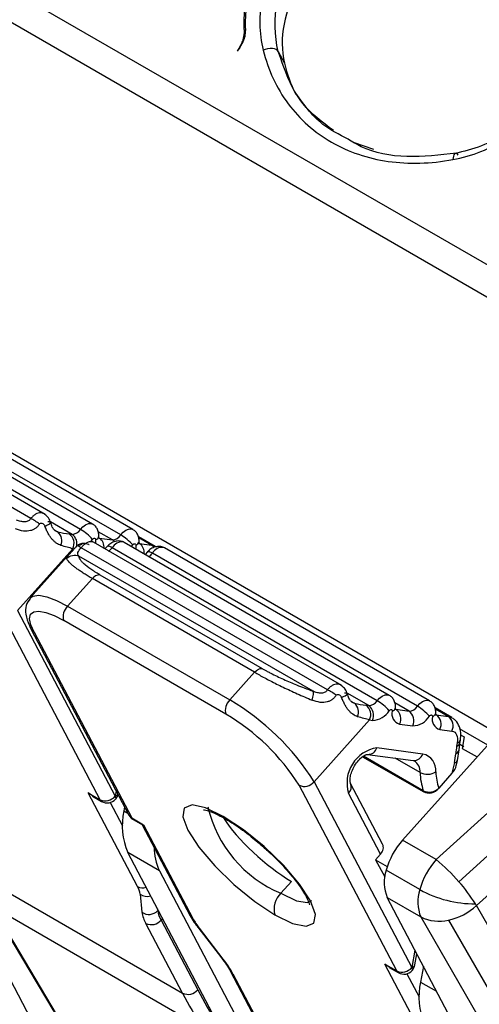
# Model space of a CAD drawing. Header units: millimetres. Extents: x 0 to 559, y 0 to 432.
# Tile 41 of 47: x 449.06 to 455.63, y 333.36 to 347.44. Entities that reach past the tile are written whole.
import ezdxf

# ---------------------------------------------------------------- set-up
doc = ezdxf.new("R2010")
doc.units = ezdxf.units.MM
doc.header["$LTSCALE"] = 2

msp = doc.modelspace()

# ---------------------------------------------------------------- linework, layer by layer
for p, q in [((474.191602, 352.821362), (455.015767, 335.426197)), ((474.516107, 352.504977), (455.340272, 335.109812)), ((455.592184, 334.767915), (474.768019, 352.16308)), ((459.807507, 341.58637), (442.330178, 351.675818)), ((459.531936, 341.278898), (442.073961, 351.357172)), ((454.535138, 335.703658), (466.582748, 349.14593)), ((455.89687, 337.223028), (438.438242, 347.301679)), ((452.206904, 347.03973), (452.167742, 346.985471)), ((452.757793, 346.983018), (452.845297, 346.816716)), ((454.123916, 345.581719), (453.849746, 345.67513)), ((449.4217, 340.362927), (445.838703, 342.431347)), ((449.217787, 340.302029), (445.696853, 342.334621)), ((449.928263, 340.146044), (446.138171, 342.334017)), ((450.103009, 340.22378), (446.312917, 342.411753)), ((450.67891, 340.145483), (446.888818, 342.333457)), ((450.504164, 340.067747), (446.714072, 342.255721)), ((449.809005, 340.076947), (449.498441, 340.256232)), ((450.09094, 340.229237), (450.103009, 340.22378)), ((449.550945, 340.143008), (449.607023, 340.110635)), ((449.766981, 340.082665), (449.766992, 340.082658)), ((449.766982, 340.082667), (449.809005, 340.076947)), ((449.766992, 340.082658), (449.809005, 340.076947)), ((450.384907, 339.99865), (450.183601, 340.114861)), ((450.197029, 340.024193), (450.384907, 339.99865)), ((450.666841, 340.150941), (450.67891, 340.145483)), ((450.995819, 339.905307), (450.757066, 340.043136)), ((450.944468, 339.922575), (450.762903, 340.02739)), ((453.460428, 337.852805), (449.939494, 339.885397)), ((453.664341, 337.913702), (450.081344, 339.982122)), ((450.082483, 339.981465), (450.101204, 340.004353)), ((450.313928, 339.906141), (450.27898, 339.86803)), ((450.314155, 339.906416), (450.315566, 339.907579)), ((454.170904, 337.696819), (450.380812, 339.884793)), ((450.555557, 339.962529), (450.542528, 339.968305)), ((454.34565, 337.774555), (450.555557, 339.962529)), ((450.658383, 339.903169), (450.677105, 339.926057)), ((450.772929, 339.945897), (450.944468, 339.922575)), ((451.131458, 339.884233), (451.118429, 339.890008)), ((454.921551, 337.696259), (451.131458, 339.884233)), ((449.820675, 339.871871), (449.02778, 338.987428)), ((449.778241, 339.802866), (449.209073, 339.167983)), ((453.2559, 337.832933), (449.905499, 339.767078)), ((450.889829, 339.827845), (450.854881, 339.789733)), ((450.890056, 339.82812), (450.891467, 339.829283)), ((454.746805, 337.618523), (450.956712, 339.806497)), ((450.206261, 339.498661), (452.525571, 338.159752)), ((450.099016, 339.444013), (449.744146, 339.048171)), ((452.418327, 338.105104), (450.099016, 339.444013)), ((449.744146, 339.048171), (452.063456, 337.709262)), ((450.209284, 336.282983), (448.812096, 338.938354)), ((449.02778, 338.987428), (450.424969, 336.332057)), ((452.0087, 337.504046), (449.68939, 338.842955)), ((449.225596, 338.716986), (450.622785, 336.061616)), ((449.264644, 338.677103), (450.661833, 336.021732)), ((452.063456, 337.709262), (452.418327, 338.105104)), ((454.051646, 337.627723), (453.741082, 337.807008)), ((454.333581, 337.780013), (454.34565, 337.774555)), ((446.817692, 337.713603), (449.658579, 332.314469)), ((453.793586, 337.693784), (453.849664, 337.661411)), ((454.009621, 337.633441), (454.009633, 337.633434)), ((454.009622, 337.633443), (454.051646, 337.627723)), ((454.009633, 337.633434), (454.051646, 337.627723)), ((454.627548, 337.549426), (454.426242, 337.665637)), ((454.909482, 337.701717), (454.921551, 337.696259)), ((454.439669, 337.574969), (454.627548, 337.549426)), ((455.23846, 337.456083), (454.999707, 337.593912)), ((455.187109, 337.473351), (455.005544, 337.578166)), ((455.01557, 337.496672), (455.187109, 337.473351)), ((454.063316, 337.422647), (453.270421, 336.538204)), ((454.063316, 337.422647), (454.105331, 337.416934)), ((454.493353, 337.364181), (454.681231, 337.338638)), ((455.069254, 337.285885), (455.240793, 337.262563)), ((455.753843, 337.063443), (455.35153, 337.295693)), ((455.365396, 337.212129), (455.416015, 337.182908)), ((455.317041, 337.096128), (455.308587, 337.04859)), ((455.342261, 336.996346), (455.352978, 337.085886)), ((455.352091, 337.076991), (455.410068, 337.043614)), ((455.352978, 337.085886), (455.361432, 337.133423)), ((455.416015, 337.182908), (455.386506, 337.016943)), ((454.03353, 336.93126), (454.688929, 336.842156)), ((454.82362, 336.935385), (454.168221, 337.024489)), ((455.319726, 336.841878), (455.342261, 336.996346)), ((455.386506, 337.016943), (455.601464, 336.893424)), ((453.96425, 336.897821), (454.837048, 336.394944)), ((454.831836, 336.410209), (453.974102, 336.905368)), ((454.78484, 336.671955), (454.428735, 336.87753)), ((455.276928, 336.812401), (455.24193, 336.660112)), ((455.303787, 336.772522), (455.319726, 336.841878)), ((455.24193, 336.660112), (455.052975, 336.44621)), ((453.270421, 336.538204), (454.66761, 333.882833)), ((454.249133, 335.645252), (453.791678, 336.51465)), ((450.039579, 336.380952), (450.209284, 336.282983)), ((450.744843, 335.040589), (450.039579, 336.380952)), ((450.102733, 336.337583), (450.039579, 336.380952)), ((450.43899, 336.410919), (450.424969, 336.332057)), ((454.451925, 333.833758), (453.054736, 336.489129)), ((454.221139, 335.504555), (453.76322, 336.374833)), ((454.837048, 336.394944), (454.831836, 336.410209)), ((455.052975, 336.44621), (455.052431, 336.447803)), ((450.100693, 336.334511), (450.231838, 336.258802)), ((450.353701, 336.242945), (450.528489, 335.910758)), ((450.559819, 336.181283), (450.549736, 336.12457)), ((450.549736, 336.12457), (450.607078, 336.091467)), ((450.661833, 336.021732), (450.831538, 335.923763)), ((450.684387, 335.997551), (450.816412, 335.921335)), ((451.941913, 336.041276), (452.003258, 336.007932)), ((450.813482, 335.923753), (451.497755, 334.623284)), ((450.814381, 335.924431), (450.831538, 335.923763)), ((450.831538, 335.923763), (451.536803, 334.583401)), ((455.015767, 335.426197), (454.535138, 335.703658)), ((453.448672, 330.126495), (450.607784, 335.52563)), ((451.060333, 335.264379), (450.607784, 335.52563)), ((454.221139, 335.504555), (454.149602, 335.423573)), ((454.149602, 335.423573), (454.316845, 335.326349)), ((454.149602, 335.423573), (454.281566, 335.179771)), ((448.391818, 335.245931), (451.38995, 333.515146)), ((451.060333, 335.264379), (453.90122, 329.865245)), ((454.781766, 334.996222), (454.301137, 335.273683)), ((452.945265, 335.114778), (452.792331, 334.944186)), ((450.782934, 334.932084), (450.808315, 334.67472)), ((454.316245, 334.882815), (454.796874, 334.605354)), ((458.978334, 326.028998), (454.316245, 334.882815)), ((448.630744, 334.789535), (449.546622, 333.252132)), ((451.665624, 333.022968), (448.667492, 334.753754)), ((448.667492, 334.753754), (449.583369, 333.216351)), ((451.031114, 334.721087), (451.033522, 334.696668)), ((451.033522, 334.696668), (451.040101, 334.704007)), ((464.336139, 319.58639), (455.592184, 334.767915)), ((451.102682, 334.585071), (451.081136, 334.561036)), ((451.081136, 334.561036), (451.605635, 333.564221)), ((454.796874, 334.605354), (463.540829, 319.42383)), ((455.190373, 334.561438), (463.934328, 319.379913)), ((451.38995, 333.515146), (450.865451, 334.511962)), ((451.605641, 334.459654), (451.947111, 334.019816)), ((451.970947, 334.003547), (451.629478, 334.443385)), ((454.711832, 334.131553), (454.66761, 333.882833)), ((454.712002, 333.920137), (454.74006, 334.077945)), ((452.070911, 333.833406), (452.59541, 332.836591)), ((454.28222, 333.931727), (454.451925, 333.833758)), ((454.987484, 332.591365), (454.28222, 333.931727)), ((454.345373, 333.888358), (454.28222, 333.931727)), ((454.343334, 333.885286), (454.474479, 333.809578)), ((454.832683, 333.902044), (454.792376, 333.675345)), ((452.109959, 333.793523), (452.634458, 332.796707)), ((454.596341, 333.793721), (454.77113, 333.461533)), ((454.792376, 333.675345), (455.021791, 333.542907))]:
    msp.add_line(p, q)
at = {"flags": 128}
for points in [[(449.928263, 340.146044), (449.964019, 340.185033), (450.00276, 340.213729), (450.04152, 340.229936), (450.077334, 340.232414), (450.09094, 340.229237)], [(450.101204, 340.004353), (450.108355, 340.01215), (450.116103, 340.017889), (450.123855, 340.02113), (450.131017, 340.021626), (450.137042, 340.019338), (450.141468, 340.014441), (450.143957, 340.007311), (450.144317, 339.998493)], [(450.504164, 340.067747), (450.53992, 340.106736), (450.578661, 340.135433), (450.617421, 340.15164), (450.653235, 340.154117), (450.666841, 340.150941)], [(450.144317, 339.998493), (450.143584, 339.961846), (450.144744, 339.945522)], [(450.415196, 339.973419), (450.405836, 339.983113), (450.384907, 339.99865)], [(450.677105, 339.926057), (450.684256, 339.933854), (450.692004, 339.939593), (450.699756, 339.942834), (450.706918, 339.94333), (450.712943, 339.941042), (450.717369, 339.936145), (450.719858, 339.929015), (450.720218, 339.920196)], [(450.720218, 339.920196), (450.719485, 339.88355), (450.720645, 339.867226)], [(450.980421, 339.890363), (450.965398, 339.907038), (450.944468, 339.922575)], [(450.944468, 339.922575), (450.979904, 339.913137), (450.995855, 339.905287)], [(449.209073, 339.167983), (449.249129, 339.195021), (449.333136, 339.205509), (449.446712, 339.183772), (449.585493, 339.130646), (449.744146, 339.048171)], [(449.264644, 338.677103), (449.218171, 338.784124), (449.201744, 338.870718), (449.215995, 338.933556), (449.260376, 338.970225), (449.333182, 338.979315), (449.431614, 338.960476), (449.551891, 338.914433), (449.68939, 338.842955)], [(454.170904, 337.696819), (454.20666, 337.735808), (454.2454, 337.764505), (454.284161, 337.780712), (454.319974, 337.783189), (454.333581, 337.780013)], [(454.746805, 337.618523), (454.78256, 337.657512), (454.821301, 337.686208), (454.860062, 337.702416), (454.895875, 337.704893), (454.909482, 337.701717)], [(454.343845, 337.555129), (454.350996, 337.562926), (454.358744, 337.568665), (454.366496, 337.571906), (454.373658, 337.572402), (454.379683, 337.570114), (454.384109, 337.565217), (454.386597, 337.558087), (454.386958, 337.549268)], [(454.919746, 337.476832), (454.926897, 337.48463), (454.934645, 337.490368), (454.942396, 337.49361), (454.949559, 337.494105), (454.955584, 337.491817), (454.96001, 337.486921), (454.962498, 337.47979), (454.962859, 337.470972)], [(455.187109, 337.473351), (455.222545, 337.463912), (455.238495, 337.456062)], [(455.240793, 337.262563), (455.262054, 337.2569), (455.280657, 337.24612), (455.296153, 337.230483), (455.308169, 337.210365), (455.316417, 337.18625), (455.320697, 337.15872), (455.320907, 337.128436), (455.317041, 337.096128)], [(450.231838, 336.258802), (450.220579, 336.267461), (450.209284, 336.282983)], [(450.424969, 336.332057), (450.432119, 336.315592), (450.434646, 336.30227), (450.432453, 336.292603), (450.430966, 336.290567)], [(451.969427, 336.044203), (451.716605, 336.166167), (451.524787, 336.207287), (451.412749, 336.163539), (451.391459, 336.039205), (451.463, 335.846456), (451.620369, 335.604159), (451.848163, 335.336031), (452.124082, 335.06832), (452.421119, 334.827231), (452.710197, 334.636363)], [(450.661833, 336.021732), (450.673127, 336.00621), (450.684387, 335.997551)], [(452.710197, 334.636363), (452.963019, 334.514399), (453.154837, 334.473278), (453.266875, 334.517026), (453.288166, 334.64136), (453.216625, 334.83411), (453.059255, 335.076407), (452.831462, 335.344534), (452.555542, 335.612245), (452.258505, 335.853335), (451.969427, 336.044203)], [(452.003775, 336.007637), (451.986368, 336.02092), (451.969427, 336.044203)], [(452.792331, 334.944186), (453.016162, 334.838807), (453.176968, 334.814609), (453.237334, 334.843366)], [(451.629478, 334.443385), (451.613896, 334.451496), (451.605616, 334.459687)], [(451.947111, 334.019816), (451.955366, 334.011657), (451.970947, 334.003547)], [(454.474479, 333.809578), (454.463219, 333.818236), (454.451925, 333.833758)], [(454.66761, 333.882833), (454.674759, 333.866368), (454.677287, 333.853046), (454.675094, 333.843378), (454.673607, 333.841342)]]:
    msp.add_lwpolyline(points, dxfattribs=at)
for centre, radius, start, end in [((450.086701, 342.382662), 2.32211, 258.0785803, 262.0861019), ((449.492713, 339.984925), 0.169913, 337.0933833, 47.7185103), ((449.666341, 339.944794), 0.170696, 334.7092478, 53.867702), ((449.80418, 340.22274), 0.145873, 271.8953269, 328.2795619), ((449.716961, 339.943317), 0.162262, 343.0028712, 55.4409796), ((449.580589, 339.5453), 0.694097, 41.4042293, 59.9402944), ((450.122663, 340.06405), 0.069041, 288.2788156, 350.6645883), ((450.108905, 339.89411), 0.157122, 353.4196273, 55.8846344), ((450.380083, 340.14444), 0.145869, 271.8950997, 328.2805486), ((450.156489, 339.467004), 0.694097, 41.4042293, 59.9402944), ((450.317061, 339.807051), 0.100539, 50.6471197, 90.8515735), ((450.205756, 340.016592), 0.219124, 305.1618525, 323.0238455), ((450.525153, 339.803618), 0.165601, 83.9770984, 150.6472067), ((450.698564, 339.985754), 0.069041, 288.2788156, 350.6645883), ((450.684806, 339.815814), 0.157122, 353.4196273, 55.8846344), ((451.101053, 339.725321), 0.165601, 83.9770984, 150.6472067), ((450.892961, 339.728755), 0.100539, 50.6471196, 90.8515735), ((450.781657, 339.938296), 0.219124, 305.1618525, 323.0238455), ((450.207312, 339.36404), 0.134625, 90.4474798, 143.5548657), ((449.886396, 338.900303), 0.205183, 133.8906558, 196.2300481), ((449.313062, 338.763563), 0.099094, 208.0357593, 240.7509668), ((452.205706, 337.561394), 0.205183, 133.890656, 196.2300496), ((450.291804, 334.675772), 3.512949, 32.016401, 59.7137533), ((454.329342, 339.933438), 2.32211, 258.0785803, 262.0861019), ((453.735353, 337.535701), 0.169913, 337.0933833, 47.7185103), ((453.908982, 337.49557), 0.170696, 334.7092478, 53.867702), ((454.046821, 337.773516), 0.145873, 271.8953269, 328.2795619), ((453.950996, 337.489858), 0.170696, 334.7091898, 53.8681603), ((453.823229, 337.096076), 0.694097, 41.4042293, 59.9402944), ((450.473268, 334.875021), 3.044556, 32.0164042, 59.7137527), ((454.095683, 337.708513), 0.291738, 271.8950968, 328.2805442), ((454.533595, 337.510437), 0.151691, 165.1677102, 254.6161315), ((454.365304, 337.614826), 0.069041, 288.2788156, 350.6645883), ((454.339018, 337.437104), 0.170696, 334.709252, 53.8677024), ((454.622724, 337.695215), 0.145869, 271.8950997, 328.2805486), ((454.526896, 337.411562), 0.170696, 334.709252, 53.8677024), ((454.39913, 337.017779), 0.694097, 41.4042293, 59.9402944), ((454.941205, 337.53653), 0.069041, 288.2788156, 350.6645883), ((454.914919, 337.358808), 0.170696, 334.709252, 53.8677024), ((454.671584, 337.630217), 0.291738, 271.8950977, 328.280542), ((455.109495, 337.432141), 0.151691, 165.1677102, 254.6161315), ((455.086458, 337.335487), 0.170696, 334.709252, 53.8677024), ((455.300548, 337.103224), 0.055222, 278.3702508, 341.7016387), ((455.309015, 337.150738), 0.055197, 278.36116, 341.7637815), ((454.246663, 336.524519), 0.506086, 98.9165927, 197.2038635), ((454.042923, 337.061596), 0.130677, 265.9023831, 343.503368), ((454.695143, 336.97709), 0.135077, 267.363259, 342.0160462), ((454.771687, 336.70079), 0.240274, 354.7515402, 77.5175196), ((454.526518, 336.987668), 0.770606, 346.853503, 356.4710636), ((456.216992, 336.885292), 0.922967, 169.8091159, 176.5871794), ((455.27083, 337.008267), 0.072421, 290.0526916, 350.5009367), ((454.600729, 336.683988), 0.184504, 356.2606889, 56.5247931), ((455.275306, 336.860555), 0.048182, 271.9288244, 337.2298663), ((454.891645, 336.881588), 0.235273, 243.0018068, 300.471527), ((455.735061, 336.707474), 0.950885, 182.1406546, 198.2171095), ((455.849585, 336.710158), 0.839217, 182.1406547, 198.2171095), ((453.130246, 336.655771), 0.182952, 245.6236897, 320.0128119), ((453.677275, 336.465196), 0.124708, 313.5648311, 22.9308567), ((450.410587, 336.397489), 0.066994, 282.3967373, 325.6922228), ((454.915038, 336.587999), 0.196295, 244.9212796, 314.421652), ((450.284794, 336.449625), 0.182952, 245.6237661, 320.0127876), ((450.311832, 336.39737), 0.16, 240.0026883, 318.1240114), ((450.311832, 336.39737), 0.16, 318.1240114, 345.718737), ((451.476007, 335.91206), 0.950336, 167.0785296, 203.992997), ((453.483819, 336.584866), 1.780445, 193.1318595, 247.1463065), ((450.76438, 336.136119), 0.16, 207.7522039, 240.0026883), ((450.710251, 336.108192), 0.099094, 208.0357395, 240.750966), ((455.336386, 334.988941), 1.073694, 138.2668846, 164.621238), ((451.762521, 335.6069), 0.781274, 180.1460501, 206.002689), ((455.817015, 334.71148), 1.073694, 138.2668846, 164.621238), ((453.332199, 333.374809), 2.653789, 40.8274807, 50.6243789), ((454.828167, 335.098329), 0.555437, 161.5965931, 202.8305238), ((453.627876, 333.579384), 2.29663, 31.9300743, 41.7882824), ((450.473038, 334.884234), 0.313568, 8.7776001, 29.9096368), ((450.817472, 335.183741), 0.160522, 243.0987792, 288.2978396), ((455.308796, 334.820868), 0.555437, 161.5965931, 202.8305238), ((455.568274, 336.424698), 1.630687, 241.1631266, 270.3070373), ((450.883144, 335.068829), 0.169532, 233.7650679, 287.2242314), ((453.005706, 334.722384), 0.307775, 133.890656, 196.2300495), ((450.908649, 334.811595), 0.169711, 233.7575565, 317.3752075), ((451.273159, 334.746495), 0.470352, 188.7776001, 209.9096368), ((451.420892, 334.756481), 0.39196, 188.7776001, 209.9096368), ((455.013425, 335.399992), 0.85702, 281.9154989, 312.4786696), ((454.629907, 334.226468), 1.104147, 29.3652775, 30.9327367), ((450.94096, 334.678604), 0.182952, 245.623766, 320.0127876), ((451.585221, 334.669861), 0.099094, 208.0357396, 240.7509658), ((452.394419, 335.050368), 0.976506, 208.5680453, 218.4320942), ((455.054547, 335.129284), 0.583865, 243.8116803, 283.4521066), ((450.823534, 333.093072), 1.46476, 28.5680453, 38.4320942), ((452.158379, 333.879984), 0.099096, 208.0528835, 240.7507216), ((454.527434, 334.000401), 0.182952, 245.6237661, 320.0127876), ((454.554473, 333.948146), 0.16, 240.0026883, 318.1240114), ((454.659564, 333.937473), 0.055229, 278.3765326, 341.7060965), ((454.554473, 333.948146), 0.16, 318.1240114, 349.9182673), ((451.465459, 333.681789), 0.182952, 245.6237661, 320.0127876), ((460.981047, 338.494353), 10.592665, 207.7379781, 210.7693349), ((455.718648, 333.462836), 0.950336, 167.0785296, 203.992997), ((460.828285, 338.478366), 10.663757, 207.7379781, 210.7693349)]:
    msp.add_arc(centre, radius, start, end)
for centre, major_axis, ratio, start_param, end_param in [((454.717581, 347.463399), (1.753363, 0.962406), 0.769456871, 2.23199276, 2.922834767), ((455.638449, 347.781464), (2.615741, 1.435757), 0.769456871, 2.922834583, 3.12803102), ((455.128725, 336.725129), (0.157941, 0.141513), 0.595767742, 4.906597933, 5.581818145), ((454.939891, 336.511365), (0.140338, 0.079168), 0.765180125, 3.566883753, 5.13768008), ((452.641222, 335.676493), (0.746319, -0.665593), 0.27125906, 3.896391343, 5.356869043), ((454.108074, 335.56973), (0.140269, 0.076992), 0.769456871, 5.149630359, 6.269623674)]:
    msp.add_ellipse(centre, major_axis=major_axis, ratio=ratio, start_param=start_param, end_param=end_param)
for points in [[(452.269515, 347.297154), (452.26185, 347.48918), (452.281246, 347.687112), (452.327617, 347.886991)], [(452.528251, 347.771159), (452.4787, 347.504294), (452.483233, 347.243777), (452.542624, 347.001842)], [(452.757793, 346.983018), (452.702435, 347.207), (452.6973, 347.452902), (452.741891, 347.700302)], [(455.254388, 345.436331), (455.5254, 345.487541), (455.792726, 345.591114), (456.044284, 345.741405)], [(449.232653, 340.320175), (449.227291, 340.314537), (449.222318, 340.308442), (449.217795, 340.302019)], [(449.820676, 339.871871), (449.7688, 339.884665), (449.711468, 339.900607), (449.649234, 339.918786)], [(449.939502, 339.885386), (449.944622, 339.891466), (449.949705, 339.897499), (449.954653, 339.903376)], [(452.418326, 338.105105), (452.452147, 338.14283), (452.493825, 338.164068), (452.525571, 338.159752)], [(453.475293, 337.870951), (453.469932, 337.865313), (453.464959, 337.859218), (453.460436, 337.852795)], [(454.063317, 337.422646), (454.01144, 337.43544), (453.954109, 337.451383), (453.891875, 337.469562)]]:
    msp.add_open_spline(points, degree=3)
for points, knots in [([(452.291695, 347.299973), (452.290769, 347.335648), (452.28889, 347.408005), (452.293432, 347.519621), (452.303964, 347.635121), (452.320907, 347.754386), (452.337957, 347.835122), (452.346592, 347.876009)], [0, 0, 0, 0, 0.189302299, 0.383947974, 0.583942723, 0.789291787, 1, 1, 1, 1]), ([(452.269515, 347.297153), (452.269624, 347.281699), (452.269859, 347.248089), (452.262002, 347.192195), (452.244624, 347.128118), (452.214757, 347.056768), (452.18397, 347.01008), (452.167742, 346.985471)], [0, 0, 0, 0, 0.148178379, 0.322267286, 0.522271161, 0.74818558, 1, 1, 1, 1]), ([(452.206904, 347.03973), (452.218036, 347.056324), (452.238281, 347.086504), (452.259007, 347.12998), (452.277334, 347.179224), (452.290967, 347.235739), (452.291461, 347.27929), (452.291695, 347.299973)], [0, 0, 0, 0, 0.204402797, 0.371765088, 0.502059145, 0.763513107, 1, 1, 1, 1]), ([(452.757793, 346.983018), (452.746663, 347.002302), (452.716285, 347.019967), (452.629849, 347.027748), (452.578798, 347.017287), (452.542624, 347.001842)], [0, 0, 0, 0, 0.5, 0.5, 1, 1, 1, 1]), ([(452.542624, 347.001842), (452.577615, 346.859357), (452.671874, 346.589726), (452.816545, 346.346057), (453.065764, 346.010037), (453.274756, 345.825074), (453.639403, 345.615583), (453.899605, 345.498703), (454.324389, 345.397912), (454.782547, 345.372117), (455.095079, 345.406236), (455.254388, 345.436331)], [0, 0, 0, 0, 0.125, 0.25, 0.25, 0.5, 0.5, 0.625, 0.75, 0.875, 1, 1, 1, 1]), ([(453.546385, 345.85163), (453.387519, 345.969728), (453.008185, 346.251717), (452.849829, 346.714215), (452.757793, 346.983018)], [0, 0, 0, 0, 0.418801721, 1, 1, 1, 1]), ([(453.755232, 345.73012), (453.629081, 345.793098), (453.310842, 345.951974), (453.109591, 346.241686), (452.988116, 346.416556)], [0, 0, 0, 0, 0.396400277, 1, 1, 1, 1]), ([(456.030228, 345.810703), (455.908543, 345.744646), (455.665452, 345.612685), (455.40888, 345.552098), (455.280742, 345.521839)], [0, 0, 0, 0, 0.500575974, 1, 1, 1, 1]), ([(455.306524, 345.526669), (455.067601, 345.500102), (454.590931, 345.447099), (454.056974, 345.540034), (453.816566, 345.691481), (453.755232, 345.73012)], [0, 0, 0, 0, 0.428099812, 0.854091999, 1, 1, 1, 1]), ([(455.331524, 345.497236), (455.315485, 345.519451), (455.29472, 345.531336), (455.263681, 345.506827), (455.255236, 345.471877), (455.254388, 345.436331)], [0, 0, 0, 0, 0.5, 0.5, 1, 1, 1, 1]), ([(449.217784, 340.302033), (449.213304, 340.295437), (449.204318, 340.282208), (449.184111, 340.268013), (449.160414, 340.25894), (449.123482, 340.254055), (449.072555, 340.260019), (449.033554, 340.27458), (449.013259, 340.282157)], [0, 0, 0, 0, 0.109116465, 0.21882691, 0.331947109, 0.450413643, 0.714019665, 1, 1, 1, 1]), ([(449.342458, 340.224665), (449.323769, 340.239501), (449.301633, 340.255064), (449.257581, 340.28231), (449.235946, 340.29384), (449.217784, 340.302033)], [0, 0, 0, 0, 0.5, 0.5, 1, 1, 1, 1]), ([(449.418709, 340.359733), (449.415227, 340.363745), (449.405802, 340.374608), (449.380038, 340.383748), (449.345021, 340.387098), (449.304017, 340.375284), (449.265553, 340.353039), (449.243389, 340.330902), (449.232652, 340.320177)], [0, 0, 0, 0, 0.083521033, 0.22610453, 0.436856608, 0.635998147, 0.82365967, 1, 1, 1, 1]), ([(449.503045, 340.242869), (449.499384, 340.255014), (449.492058, 340.279317), (449.467143, 340.322572), (449.438231, 340.345716), (449.419575, 340.36065)], [0, 0, 0, 0, 0.261687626, 0.523613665, 1, 1, 1, 1]), ([(449.342459, 340.224665), (449.334883, 340.213906), (449.319713, 340.192364), (449.289982, 340.165723), (449.255538, 340.144232), (449.197746, 340.122644), (449.109038, 340.116848), (449.03717, 340.14221), (448.99904, 340.155666)], [0, 0, 0, 0, 0.100257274, 0.200750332, 0.308856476, 0.419753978, 0.69214507, 1, 1, 1, 1]), ([(449.342459, 340.224665), (449.348385, 340.234019), (449.36038, 340.240381), (449.393024, 340.232783), (449.413576, 340.214873), (449.420355, 340.195085)], [0, 0, 0, 0, 0.5, 0.5, 1, 1, 1, 1]), ([(449.420353, 340.195086), (449.438388, 340.202033), (449.456418, 340.209971), (449.485427, 340.225891), (449.49612, 340.233794), (449.50457, 340.24657), (449.502272, 340.251359), (449.487358, 340.25675), (449.475014, 340.257407), (449.461105, 340.256698)], [0, 0, 0, 0, 0.25, 0.25, 0.5, 0.5, 0.75, 0.75, 1, 1, 1, 1]), ([(449.649234, 339.918786), (449.63784, 339.923018), (449.615037, 339.931488), (449.582379, 339.951837), (449.550935, 339.977752), (449.521005, 340.009313), (449.49303, 340.045758), (449.467263, 340.08847), (449.44303, 340.138359), (449.428164, 340.175548), (449.420353, 340.195086)], [0, 0, 0, 0, 0.116028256, 0.232215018, 0.350175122, 0.471452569, 0.593051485, 0.714177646, 0.849839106, 1, 1, 1, 1]), ([(449.549072, 340.144576), (449.541245, 340.15591), (449.523443, 340.181688), (449.509574, 340.225132), (449.501802, 340.249476)], [0, 0, 0, 0, 0.439643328, 1, 1, 1, 1]), ([(450.190587, 340.050135), (450.190527, 340.068751), (450.190404, 340.106868), (450.169571, 340.16012), (450.136447, 340.203515), (450.105821, 340.220831), (450.090967, 340.229228)], [0, 0, 0, 0, 0.246265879, 0.504252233, 0.759563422, 1, 1, 1, 1]), ([(449.607023, 340.110635), (449.594093, 340.114968), (449.574875, 340.121408), (449.557891, 340.136807), (449.552332, 340.141847)], [0, 0, 0, 0, 0.672742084, 1, 1, 1, 1]), ([(450.193032, 340.01566), (450.19248, 340.016839), (450.191376, 340.0192), (450.189737, 340.038767), (450.190689, 340.051227), (450.190786, 340.052502)], [0, 0, 0, 0, 0.472606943, 0.946028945, 1, 1, 1, 1]), ([(450.766488, 339.971839), (450.766428, 339.990454), (450.766305, 340.028571), (450.745472, 340.081823), (450.712348, 340.125219), (450.681721, 340.142534), (450.666868, 340.150932)], [0, 0, 0, 0, 0.246265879, 0.504252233, 0.759563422, 1, 1, 1, 1]), ([(449.74311, 339.760621), (449.74611, 339.764708), (449.752022, 339.772761), (449.764713, 339.787699), (449.780996, 339.806016), (449.801651, 339.828641), (449.826405, 339.855751), (449.8525, 339.884623), (449.870373, 339.904717), (449.879302, 339.914756)], [0, 0, 0, 0, 0.134602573, 0.265233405, 0.393787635, 0.553550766, 0.709739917, 0.854993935, 1, 1, 1, 1]), ([(449.879302, 339.914756), (449.880802, 339.91743), (449.886057, 339.917249), (449.906373, 339.9078), (449.921526, 339.898391), (449.939502, 339.885386)], [0, 0, 0, 0, 0.5, 0.5, 1, 1, 1, 1]), ([(449.905499, 339.767078), (449.891829, 339.781012), (449.886186, 339.796911), (449.897721, 339.836919), (449.915371, 339.861683), (449.939492, 339.8854)], [0, 0, 0, 0, 0.5, 0.5, 1, 1, 1, 1]), ([(449.89313, 339.922162), (449.89945, 339.927472), (449.912612, 339.938533), (449.939491, 339.948622), (449.971621, 339.952711), (450.007162, 339.948497), (450.035347, 339.940723), (450.049991, 339.932539), (450.053238, 339.930725)], [0, 0, 0, 0, 0.168730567, 0.351441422, 0.54482758, 0.744033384, 0.943246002, 1, 1, 1, 1]), ([(449.951123, 339.932936), (449.941225, 339.929557), (449.919923, 339.922286), (449.903107, 339.915422), (449.894104, 339.911746)], [0, 0, 0, 0, 0.46461863, 1, 1, 1, 1]), ([(449.954653, 339.903378), (449.966549, 339.91559), (449.990089, 339.939755), (450.026365, 339.963751), (450.059186, 339.976218), (450.084616, 339.978646), (450.096031, 339.971906), (450.100637, 339.969187)], [0, 0, 0, 0, 0.221574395, 0.438462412, 0.650893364, 0.859111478, 1, 1, 1, 1]), ([(450.543487, 339.967987), (450.525135, 339.973982), (450.487044, 339.986423), (450.433111, 339.979747), (450.390746, 339.964485), (450.360651, 339.947849), (450.33402, 339.927813), (450.320418, 339.912774), (450.313773, 339.905427)], [0, 0, 0, 0, 0.235010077, 0.487790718, 0.619076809, 0.750025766, 0.877886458, 1, 1, 1, 1]), ([(450.76893, 339.9374), (450.76818, 339.938575), (450.766687, 339.940914), (450.766635, 339.96249), (450.766609, 339.97323)], [0, 0, 0, 0, 0.502205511, 1, 1, 1, 1]), ([(451.119388, 339.889691), (451.101036, 339.895685), (451.062945, 339.908127), (451.009012, 339.901451), (450.966647, 339.886188), (450.936552, 339.869552), (450.909921, 339.849516), (450.896318, 339.834477), (450.889673, 339.827131)], [0, 0, 0, 0, 0.235010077, 0.487790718, 0.619076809, 0.750025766, 0.877886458, 1, 1, 1, 1]), ([(449.732651, 339.732161), (449.732455, 339.735959), (449.732078, 339.743262), (449.739532, 339.754992), (449.74311, 339.760621)], [0, 0, 0, 0, 0.52005988, 1, 1, 1, 1]), ([(449.732651, 339.732161), (449.753403, 339.752576), (449.782299, 339.768725), (449.845125, 339.781417), (449.87819, 339.777784), (449.905499, 339.767078)], [0, 0, 0, 0, 0.5, 0.5, 1, 1, 1, 1]), ([(450.206261, 339.498661), (450.198399, 339.50306), (450.181065, 339.512761), (450.159406, 339.525765), (450.133059, 339.542291), (450.074397, 339.580567), (450.012064, 339.626564), (449.958736, 339.673271), (449.929959, 339.706002), (449.912373, 339.737281), (449.907912, 339.756621), (449.905499, 339.767078)], [0, 0, 0, 0, 0.038287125, 0.084423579, 0.11547852, 0.187764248, 0.436975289, 0.563524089, 0.688201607, 0.831422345, 1, 1, 1, 1]), ([(450.099016, 339.444014), (450.078525, 339.456013), (450.037276, 339.480167), (449.981148, 339.515142), (449.929281, 339.549073), (449.882524, 339.581578), (449.841192, 339.612402), (449.805758, 339.641269), (449.7766, 339.667959), (449.75432, 339.692185), (449.738646, 339.714039), (449.734664, 339.726076), (449.732651, 339.732161)], [0, 0, 0, 0, 0.092643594, 0.186500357, 0.281741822, 0.378532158, 0.477027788, 0.577377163, 0.679720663, 0.784190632, 0.890911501, 1, 1, 1, 1]), ([(449.209715, 339.158262), (449.187059, 339.126495), (449.137067, 339.056401), (449.144596, 338.919828), (449.17834, 338.810809), (449.215933, 338.736172), (449.225596, 338.716986)], [0, 0, 0, 0, 0.233844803, 0.515996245, 0.875585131, 1, 1, 1, 1]), ([(452.418329, 338.1051), (452.441, 338.092164), (452.487118, 338.065848), (452.563283, 338.024442), (452.645708, 337.981213), (452.734319, 337.936443), (452.828399, 337.890603), (452.927193, 337.844131), (453.029802, 337.797546), (453.135426, 337.751127), (453.205969, 337.72146), (453.241681, 337.706442)], [0, 0, 0, 0, 0.098254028, 0.199871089, 0.304725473, 0.412800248, 0.524034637, 0.638423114, 0.755886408, 0.876418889, 1, 1, 1, 1]), ([(452.525571, 338.159752), (452.536546, 338.153275), (452.560068, 338.139393), (452.602399, 338.116554), (452.662199, 338.085559), (452.739007, 338.047482), (452.831067, 338.004065), (452.925036, 337.962137), (453.024917, 337.920464), (453.135567, 337.877253), (453.213856, 337.848418), (453.2559, 337.832933)], [0, 0, 0, 0, 0.057171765, 0.12253677, 0.196665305, 0.323778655, 0.450094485, 0.574207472, 0.696371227, 0.836944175, 1, 1, 1, 1]), ([(453.661349, 337.910509), (453.657868, 337.914521), (453.648443, 337.925383), (453.622679, 337.934524), (453.587661, 337.937874), (453.546658, 337.92606), (453.508194, 337.903815), (453.48603, 337.881677), (453.475292, 337.870953)], [0, 0, 0, 0, 0.0835210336, 0.2261045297, 0.4368566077, 0.6359981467, 0.82365967, 1, 1, 1, 1]), ([(453.745686, 337.793644), (453.742025, 337.80579), (453.734699, 337.830093), (453.709784, 337.873347), (453.680871, 337.896492), (453.662216, 337.911426)], [0, 0, 0, 0, 0.261687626, 0.523613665, 1, 1, 1, 1]), ([(453.24168, 337.706441), (453.25002, 337.734022), (453.256613, 337.763048), (453.261781, 337.809024), (453.260285, 337.825343), (453.2559, 337.832933)], [0, 0, 0, 0, 0.5, 0.5, 1, 1, 1, 1]), ([(453.585099, 337.77544), (453.577523, 337.764682), (453.562354, 337.743139), (453.532623, 337.716499), (453.498178, 337.695007), (453.440387, 337.67342), (453.351679, 337.667624), (453.279811, 337.692986), (453.24168, 337.706441)], [0, 0, 0, 0, 0.100257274, 0.200750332, 0.308856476, 0.419753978, 0.69214507, 1, 1, 1, 1]), ([(453.460425, 337.852809), (453.455944, 337.846213), (453.446959, 337.832984), (453.426752, 337.818789), (453.403054, 337.809715), (453.366123, 337.80483), (453.315196, 337.810795), (453.276194, 337.825356), (453.2559, 337.832933)], [0, 0, 0, 0, 0.109116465, 0.218826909, 0.331947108, 0.450413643, 0.714019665, 1, 1, 1, 1]), ([(453.585099, 337.77544), (453.56641, 337.790276), (453.544273, 337.805839), (453.500222, 337.833086), (453.478586, 337.844616), (453.460425, 337.852809)], [0, 0, 0, 0, 0.5, 0.5, 1, 1, 1, 1]), ([(453.585099, 337.77544), (453.591026, 337.784794), (453.603021, 337.791157), (453.635665, 337.783558), (453.656217, 337.765649), (453.662996, 337.745861)], [0, 0, 0, 0, 0.5, 0.5, 1, 1, 1, 1]), ([(453.662994, 337.745861), (453.681029, 337.752809), (453.699059, 337.760747), (453.728068, 337.776667), (453.738761, 337.784569), (453.747211, 337.797345), (453.744912, 337.802134), (453.729999, 337.807526), (453.717655, 337.808183), (453.703746, 337.807474)], [0, 0, 0, 0, 0.25, 0.25, 0.5, 0.5, 0.75, 0.75, 1, 1, 1, 1]), ([(453.791712, 337.695352), (453.783886, 337.706685), (453.766084, 337.732464), (453.752215, 337.775908), (453.744443, 337.800252)], [0, 0, 0, 0, 0.439643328, 1, 1, 1, 1]), ([(454.433228, 337.600911), (454.433168, 337.619526), (454.433045, 337.657643), (454.412212, 337.710895), (454.379088, 337.754291), (454.348461, 337.771606), (454.333607, 337.780004)], [0, 0, 0, 0, 0.246265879, 0.504252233, 0.759563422, 1, 1, 1, 1]), ([(453.891875, 337.469562), (453.880481, 337.473794), (453.857678, 337.482264), (453.82502, 337.502612), (453.793576, 337.528528), (453.763646, 337.560088), (453.735671, 337.596534), (453.709904, 337.639245), (453.685671, 337.689135), (453.670804, 337.726324), (453.662994, 337.745861)], [0, 0, 0, 0, 0.116028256, 0.232215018, 0.350175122, 0.471452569, 0.593051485, 0.714177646, 0.849839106, 1, 1, 1, 1]), ([(453.849663, 337.661411), (453.836734, 337.665744), (453.817515, 337.672184), (453.800531, 337.687583), (453.794973, 337.692622)], [0, 0, 0, 0, 0.672742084, 1, 1, 1, 1]), ([(455.009128, 337.522614), (455.009069, 337.54123), (455.008946, 337.579347), (454.988112, 337.632599), (454.954989, 337.675995), (454.924362, 337.69331), (454.909508, 337.701708)], [0, 0, 0, 0, 0.246265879, 0.504252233, 0.759563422, 1, 1, 1, 1]), ([(454.435673, 337.566435), (454.435121, 337.567615), (454.434016, 337.569975), (454.432378, 337.589542), (454.433329, 337.602003), (454.433427, 337.603278)], [0, 0, 0, 0, 0.472606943, 0.946028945, 1, 1, 1, 1]), ([(455.011571, 337.488176), (455.010821, 337.489351), (455.009328, 337.49169), (455.009276, 337.513265), (455.00925, 337.524005)], [0, 0, 0, 0, 0.502205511, 1, 1, 1, 1]), ([(455.361432, 337.133423), (455.36535, 337.169321), (455.37363, 337.245182), (455.344059, 337.347851), (455.293655, 337.423533), (455.249811, 337.445109), (455.236187, 337.451814)], [0, 0, 0, 0, 0.284061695, 0.600298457, 0.875802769, 1, 1, 1, 1]), ([(453.791678, 336.51465), (453.789575, 336.519327), (453.78522, 336.529011), (453.781762, 336.579412), (453.794374, 336.648719), (453.824847, 336.729338), (453.873226, 336.810328), (453.930621, 336.874989), (453.983079, 336.914808), (454.025718, 336.93203), (454.030002, 336.931391), (454.032333, 336.931044)], [0, 0, 0, 0, 0.10028675, 0.207614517, 0.314458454, 0.43021007, 0.553051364, 0.6772262, 0.783054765, 0.882006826, 1, 1, 1, 1]), ([(454.688929, 336.842156), (454.693461, 336.842692), (454.698298, 336.843265), (454.702317, 336.837585), (454.70257, 336.837228)], [0, 0, 0, 0, 0.937105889, 1, 1, 1, 1]), ([(451.689744, 336.139382), (451.688365, 336.139324), (451.684496, 336.13916), (451.768882, 336.123562), (451.863353, 336.084365), (451.932457, 336.046463), (451.941913, 336.041276)], [0, 0, 0, 0, 0.1856745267, 0.5211082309, 0.9344667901, 1, 1, 1, 1]), ([(452.003258, 336.007932), (452.043445, 335.983676), (452.159584, 335.913576), (452.352199, 335.775795), (452.49495, 335.64956), (452.555981, 335.59559)], [0, 0, 0, 0, 0.232481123, 0.671861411, 1, 1, 1, 1]), ([(452.555981, 335.59559), (452.578504, 335.576518), (452.685931, 335.485551), (452.859172, 335.30423), (453.046405, 335.078492), (453.161108, 334.900819), (453.204312, 334.786722), (453.204374, 334.780341), (453.204398, 334.777801)], [0, 0, 0, 0, 0.058843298, 0.280665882, 0.500609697, 0.714678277, 0.886423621, 1, 1, 1, 1]), ([(451.497755, 334.623284), (451.515582, 334.592003), (451.545848, 334.538896), (451.588225, 334.482735), (451.605641, 334.459654)], [0, 0, 0, 0, 0.589031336, 1, 1, 1, 1]), ([(451.947111, 334.019816), (451.971821, 333.986811), (452.022891, 333.9186), (452.054564, 333.862409), (452.070911, 333.833406)], [0, 0, 0, 0, 0.4838534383, 1, 1, 1, 1])]:
    msp.add_open_spline(points, degree=3, knots=knots)

doc.saveas('drawing.dxf')
